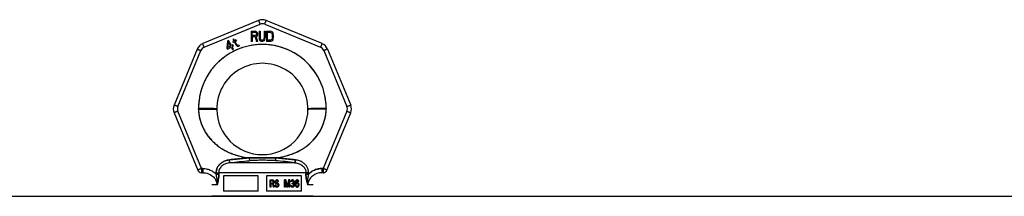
# Model space of a CAD drawing. Header units: millimetres. Extents: x 0 to 297, y 0 to 210.
# Tile 22 of 36: x 97.18 to 116.61, y 179.35 to 182.83. Entities that reach past the tile are written whole.
import ezdxf

# ---------------------------------------------------------------- set-up
doc = ezdxf.new("R2010")
doc.units = ezdxf.units.MM
doc.header["$LTSCALE"] = 16.335
doc.layers.get('0').update_dxf_attribs({"linetype": 'CONTINUOUS'})
doc.layers.add('001-M31079-X02', color=7, linetype='CONTINUOUS')
doc.layers.add('AXES_REF', color=7, linetype='CONTINUOUS')

msp = doc.modelspace()

# ---------------------------------------------------------------- linework, layer by layer
at = {"color": 7, "linetype": 'Continuous'}
msp.add_line((101.729, 179.349), (102.209, 179.349), dxfattribs=at)
at = {"layer": '001-M31079-X02', "color": 9, "linetype": 'Continuous'}
for p, q in [((101.893, 182.812), (100.791, 182.356)), ((100.821, 182.285), (101.923, 182.741)), ((102.015, 182.741), (103.117, 182.285)), ((103.148, 182.356), (102.046, 182.812)), ((100.682, 182.248), (100.226, 181.146)), ((100.3, 181.118), (100.756, 182.22)), ((103.182, 182.22), (103.639, 181.118)), ((103.256, 182.248), (103.713, 181.146)), ((100.226, 180.992), (100.695, 179.861)), ((100.767, 179.896), (100.3, 181.026)), ((100.709, 181.067), (100.709, 181.081)), ((103.639, 181.026), (103.171, 179.896)), ((103.229, 181.081), (103.229, 181.067)), ((103.244, 179.861), (103.713, 180.992)), ((101.325, 180.009), (101.318, 180.066)), ((102.613, 180.009), (101.325, 180.009)), ((101.708, 180.106), (101.712, 180.049)), ((101.708, 180.106), (101.712, 180.049)), ((102.226, 180.049), (102.23, 180.106)), ((102.23, 180.106), (102.226, 180.049)), ((102.62, 180.066), (102.613, 180.009)), ((102.613, 180.009), (102.62, 180.066)), ((100.767, 179.896), (100.767, 179.814)), ((100.795, 179.896), (100.767, 179.896)), ((100.795, 179.814), (100.767, 179.814)), ((100.795, 179.896), (100.795, 179.814)), ((101.057, 179.809), (101.058, 179.783)), ((102.83, 179.811), (101.109, 179.811)), ((102.881, 179.783), (102.881, 179.809)), ((103.144, 179.896), (103.144, 179.814)), ((103.171, 179.896), (103.144, 179.896)), ((103.171, 179.814), (103.144, 179.814)), ((103.171, 179.896), (103.171, 179.814)), ((101.073, 179.574), (100.969, 179.574)), ((102.969, 179.574), (102.866, 179.574))]:
    msp.add_line(p, q, dxfattribs=at)
at = {"layer": '001-M31079-X02', "color": 7, "linetype": 'Continuous'}
for p, q in [((101.751, 182.601), (101.751, 182.401)), ((101.751, 182.601), (101.831, 182.601)), ((101.847, 182.596), (101.831, 182.601)), ((101.847, 182.596), (101.861, 182.584)), ((101.861, 182.507), (101.847, 182.498)), ((101.861, 182.584), (101.871, 182.567)), ((101.871, 182.524), (101.861, 182.507)), ((101.871, 182.567), (101.874, 182.554)), ((101.874, 182.537), (101.871, 182.524)), ((101.874, 182.554), (101.874, 182.537)), ((101.904, 182.601), (101.904, 182.469)), ((101.904, 182.601), (101.924, 182.601)), ((101.924, 182.601), (101.924, 182.469)), ((102.004, 182.601), (102.004, 182.469)), ((102.004, 182.601), (102.024, 182.601)), ((102.024, 182.601), (102.024, 182.469)), ((102.051, 182.601), (102.051, 182.401)), ((102.051, 182.601), (102.131, 182.601)), ((102.147, 182.596), (102.131, 182.601)), ((102.147, 182.596), (102.161, 182.588)), ((102.161, 182.588), (102.174, 182.571)), ((102.174, 182.571), (102.181, 182.554)), ((102.184, 182.533), (102.181, 182.554)), ((102.184, 182.533), (102.184, 182.469)), ((101.282, 182.408), (101.27, 182.268)), ((101.299, 182.418), (101.282, 182.408)), ((101.29, 182.28), (101.299, 182.378)), ((101.34, 182.308), (101.29, 182.28)), ((101.357, 182.318), (101.299, 182.418)), ((101.299, 182.378), (101.34, 182.308)), ((101.386, 182.335), (101.357, 182.318)), ((101.399, 182.313), (101.37, 182.296)), ((101.406, 182.406), (101.383, 182.393)), ((101.383, 182.393), (101.392, 182.378)), ((101.399, 182.313), (101.386, 182.335)), ((101.404, 182.444), (101.389, 182.435)), ((101.389, 182.435), (101.406, 182.406)), ((101.415, 182.391), (101.392, 182.378)), ((101.421, 182.414), (101.404, 182.444)), ((101.415, 182.391), (101.457, 182.317)), ((101.453, 182.433), (101.421, 182.414)), ((101.429, 182.399), (101.461, 182.418)), ((101.468, 182.333), (101.429, 182.399)), ((101.453, 182.433), (101.461, 182.418)), ((101.457, 182.317), (101.472, 182.306)), ((101.468, 182.333), (101.477, 182.324)), ((101.49, 182.321), (101.477, 182.324)), ((101.506, 182.326), (101.49, 182.321)), ((101.515, 182.311), (101.495, 182.305)), ((101.506, 182.326), (101.515, 182.311)), ((101.771, 182.401), (101.751, 182.401)), ((101.771, 182.49), (101.771, 182.401)), ((101.827, 182.49), (101.771, 182.49)), ((101.827, 182.49), (101.854, 182.401)), ((101.877, 182.401), (101.847, 182.498)), ((101.877, 182.401), (101.854, 182.401)), ((101.904, 182.469), (101.907, 182.447)), ((101.907, 182.447), (101.914, 182.43)), ((101.914, 182.43), (101.927, 182.413)), ((101.924, 182.469), (101.927, 182.452)), ((101.927, 182.452), (101.934, 182.439)), ((101.927, 182.413), (101.941, 182.405)), ((101.934, 182.439), (101.944, 182.43)), ((101.957, 182.401), (101.941, 182.405)), ((101.957, 182.426), (101.944, 182.43)), ((101.957, 182.426), (101.971, 182.426)), ((101.971, 182.401), (101.957, 182.401)), ((101.984, 182.43), (101.971, 182.426)), ((101.987, 182.405), (101.971, 182.401)), ((101.994, 182.439), (101.984, 182.43)), ((102.001, 182.413), (101.987, 182.405)), ((102.001, 182.452), (101.994, 182.439)), ((102.004, 182.469), (102.001, 182.452)), ((102.014, 182.43), (102.001, 182.413)), ((102.021, 182.447), (102.014, 182.43)), ((102.021, 182.447), (102.024, 182.469)), ((102.131, 182.401), (102.051, 182.401)), ((102.147, 182.405), (102.131, 182.401)), ((102.161, 182.413), (102.147, 182.405)), ((102.174, 182.43), (102.161, 182.413)), ((102.181, 182.447), (102.174, 182.43)), ((102.181, 182.447), (102.184, 182.469)), ((101.27, 182.268), (101.283, 182.246)), ((101.283, 182.246), (101.352, 182.286)), ((101.352, 182.286), (101.38, 182.238)), ((101.399, 182.245), (101.37, 182.296)), ((101.38, 182.238), (101.399, 182.238)), ((101.472, 182.306), (101.485, 182.304)), ((101.485, 182.304), (101.495, 182.305)), ((100.709, 181.081), (100.709, 181.067)), ((103.229, 181.067), (103.229, 181.081)), ((101.057, 179.809), (101.058, 179.783)), ((102.881, 179.809), (102.881, 179.783))]:
    msp.add_line(p, q, dxfattribs=at)
at = {"layer": '001-M31079-X02', "color": 6, "linetype": 'Continuous'}
for p, q in [((101.771, 182.515), (101.771, 182.579)), ((101.834, 182.579), (101.771, 182.579)), ((101.834, 182.515), (101.771, 182.515)), ((101.834, 182.579), (101.844, 182.575)), ((101.844, 182.52), (101.834, 182.515)), ((101.844, 182.575), (101.851, 182.567)), ((101.851, 182.528), (101.844, 182.52)), ((101.851, 182.567), (101.854, 182.554)), ((101.854, 182.541), (101.851, 182.528)), ((101.854, 182.554), (101.854, 182.541)), ((102.071, 182.426), (102.071, 182.575)), ((102.131, 182.575), (102.071, 182.575)), ((102.131, 182.575), (102.144, 182.571)), ((102.144, 182.571), (102.154, 182.562)), ((102.154, 182.562), (102.161, 182.55)), ((102.161, 182.55), (102.164, 182.533)), ((102.164, 182.533), (102.164, 182.469)), ((102.131, 182.426), (102.071, 182.426)), ((102.144, 182.43), (102.131, 182.426)), ((102.154, 182.439), (102.144, 182.43)), ((102.161, 182.452), (102.154, 182.439)), ((102.164, 182.469), (102.161, 182.452)), ((101.109, 179.811), (101.109, 179.785)), ((102.83, 179.811), (102.829, 179.785)), ((101.199, 179.749), (101.199, 179.449)), ((101.889, 179.749), (101.199, 179.749)), ((101.889, 179.449), (101.889, 179.749)), ((102.049, 179.749), (102.049, 179.449)), ((102.74, 179.749), (102.049, 179.749)), ((102.12, 179.53), (102.12, 179.67)), ((102.12, 179.67), (102.174, 179.67)), ((102.125, 179.53), (102.125, 179.67)), ((102.132, 179.655), (102.132, 179.61)), ((102.176, 179.655), (102.132, 179.655)), ((102.132, 179.61), (102.176, 179.61)), ((102.132, 179.593), (102.132, 179.53)), ((102.172, 179.593), (102.132, 179.593)), ((102.137, 179.61), (102.137, 179.655)), ((102.137, 179.593), (102.137, 179.53)), ((102.168, 179.593), (102.184, 179.53)), ((102.18, 179.667), (102.17, 179.67)), ((102.172, 179.655), (102.178, 179.652)), ((102.178, 179.613), (102.172, 179.61)), ((102.172, 179.593), (102.189, 179.53)), ((102.185, 179.667), (102.174, 179.67)), ((102.176, 179.655), (102.183, 179.652)), ((102.183, 179.613), (102.176, 179.61)), ((102.183, 179.652), (102.178, 179.652)), ((102.178, 179.652), (102.182, 179.646)), ((102.182, 179.619), (102.178, 179.613)), ((102.183, 179.613), (102.178, 179.613)), ((102.185, 179.667), (102.18, 179.667)), ((102.188, 179.658), (102.18, 179.667)), ((102.18, 179.598), (102.188, 179.604)), ((102.199, 179.53), (102.18, 179.598)), ((102.185, 179.598), (102.18, 179.598)), ((102.182, 179.646), (102.184, 179.637)), ((102.187, 179.646), (102.182, 179.646)), ((102.184, 179.628), (102.182, 179.619)), ((102.187, 179.619), (102.182, 179.619)), ((102.183, 179.652), (102.187, 179.646)), ((102.187, 179.619), (102.183, 179.613)), ((102.184, 179.628), (102.184, 179.637)), ((102.189, 179.637), (102.184, 179.637)), ((102.189, 179.628), (102.184, 179.628)), ((102.193, 179.658), (102.185, 179.667)), ((102.185, 179.598), (102.193, 179.604)), ((102.203, 179.53), (102.185, 179.598)), ((102.187, 179.646), (102.189, 179.637)), ((102.189, 179.628), (102.187, 179.619)), ((102.193, 179.658), (102.188, 179.658)), ((102.195, 179.646), (102.188, 179.658)), ((102.188, 179.604), (102.195, 179.616)), ((102.193, 179.604), (102.188, 179.604)), ((102.189, 179.637), (102.189, 179.628)), ((102.199, 179.646), (102.193, 179.658)), ((102.193, 179.604), (102.199, 179.616)), ((102.197, 179.637), (102.195, 179.646)), ((102.199, 179.646), (102.195, 179.646)), ((102.195, 179.616), (102.197, 179.625)), ((102.199, 179.616), (102.195, 179.616)), ((102.197, 179.637), (102.197, 179.625)), ((102.201, 179.637), (102.197, 179.637)), ((102.201, 179.625), (102.197, 179.625)), ((102.201, 179.637), (102.199, 179.646)), ((102.199, 179.616), (102.201, 179.625)), ((102.201, 179.637), (102.201, 179.625)), ((102.223, 179.649), (102.221, 179.637)), ((102.221, 179.625), (102.221, 179.637)), ((102.226, 179.637), (102.221, 179.637)), ((102.221, 179.625), (102.223, 179.613)), ((102.226, 179.625), (102.221, 179.625)), ((102.232, 179.661), (102.223, 179.649)), ((102.228, 179.649), (102.223, 179.649)), ((102.228, 179.613), (102.223, 179.613)), ((102.223, 179.613), (102.232, 179.601)), ((102.228, 179.649), (102.226, 179.637)), ((102.226, 179.637), (102.226, 179.625)), ((102.226, 179.625), (102.228, 179.613)), ((102.236, 179.661), (102.228, 179.649)), ((102.228, 179.613), (102.236, 179.601)), ((102.24, 179.667), (102.232, 179.661)), ((102.236, 179.661), (102.232, 179.661)), ((102.236, 179.601), (102.232, 179.601)), ((102.232, 179.601), (102.24, 179.596)), ((102.234, 179.634), (102.236, 179.643)), ((102.234, 179.634), (102.234, 179.628)), ((102.238, 179.634), (102.234, 179.634)), ((102.236, 179.619), (102.234, 179.628)), ((102.238, 179.628), (102.234, 179.628)), ((102.245, 179.667), (102.236, 179.661)), ((102.236, 179.643), (102.242, 179.649)), ((102.241, 179.643), (102.236, 179.643)), ((102.241, 179.619), (102.236, 179.619)), ((102.242, 179.613), (102.236, 179.619)), ((102.236, 179.601), (102.245, 179.596)), ((102.238, 179.634), (102.241, 179.643)), ((102.238, 179.628), (102.238, 179.634)), ((102.241, 179.619), (102.238, 179.628)), ((102.248, 179.67), (102.24, 179.667)), ((102.245, 179.667), (102.24, 179.667)), ((102.245, 179.596), (102.24, 179.596)), ((102.24, 179.596), (102.248, 179.593)), ((102.241, 179.643), (102.247, 179.649)), ((102.247, 179.613), (102.241, 179.619)), ((102.242, 179.649), (102.248, 179.652)), ((102.247, 179.649), (102.242, 179.649)), ((102.247, 179.613), (102.242, 179.613)), ((102.248, 179.61), (102.242, 179.613)), ((102.253, 179.67), (102.245, 179.667)), ((102.245, 179.596), (102.253, 179.593)), ((102.247, 179.649), (102.253, 179.652)), ((102.253, 179.61), (102.247, 179.613)), ((102.263, 179.67), (102.248, 179.67)), ((102.265, 179.652), (102.248, 179.652)), ((102.265, 179.61), (102.248, 179.61)), ((102.265, 179.593), (102.248, 179.593)), ((102.269, 179.667), (102.259, 179.67)), ((102.261, 179.652), (102.267, 179.649)), ((102.271, 179.607), (102.261, 179.61)), ((102.261, 179.593), (102.269, 179.59)), ((102.274, 179.667), (102.263, 179.67)), ((102.265, 179.652), (102.272, 179.649)), ((102.276, 179.607), (102.265, 179.61)), ((102.265, 179.593), (102.274, 179.59)), ((102.272, 179.649), (102.267, 179.649)), ((102.267, 179.649), (102.271, 179.643)), ((102.274, 179.667), (102.269, 179.667)), ((102.277, 179.658), (102.269, 179.667)), ((102.274, 179.59), (102.269, 179.59)), ((102.269, 179.59), (102.275, 179.584)), ((102.271, 179.643), (102.273, 179.637)), ((102.276, 179.643), (102.271, 179.643)), ((102.276, 179.607), (102.271, 179.607)), ((102.279, 179.601), (102.271, 179.607)), ((102.272, 179.649), (102.276, 179.643)), ((102.273, 179.637), (102.29, 179.637)), ((102.282, 179.658), (102.274, 179.667)), ((102.274, 179.59), (102.28, 179.584)), ((102.276, 179.643), (102.278, 179.637)), ((102.284, 179.601), (102.276, 179.607)), ((102.282, 179.658), (102.277, 179.658)), ((102.284, 179.646), (102.277, 179.658)), ((102.284, 179.601), (102.279, 179.601)), ((102.288, 179.59), (102.279, 179.601)), ((102.288, 179.646), (102.282, 179.658)), ((102.286, 179.637), (102.284, 179.646)), ((102.288, 179.646), (102.284, 179.646)), ((102.292, 179.59), (102.284, 179.601)), ((102.29, 179.637), (102.288, 179.646)), ((102.292, 179.578), (102.288, 179.59)), ((102.292, 179.59), (102.288, 179.59)), ((102.296, 179.578), (102.292, 179.59)), ((102.408, 179.53), (102.408, 179.67)), ((102.431, 179.67), (102.408, 179.67)), ((102.412, 179.67), (102.412, 179.53)), ((102.42, 179.64), (102.42, 179.53)), ((102.42, 179.64), (102.449, 179.53)), ((102.425, 179.64), (102.42, 179.64)), ((102.425, 179.53), (102.425, 179.64)), ((102.425, 179.64), (102.454, 179.53)), ((102.457, 179.545), (102.426, 179.67)), ((102.462, 179.545), (102.431, 179.67)), ((102.488, 179.67), (102.457, 179.545)), ((102.493, 179.67), (102.462, 179.545)), ((102.466, 179.53), (102.495, 179.64)), ((102.47, 179.53), (102.499, 179.64)), ((102.512, 179.67), (102.488, 179.67)), ((102.495, 179.53), (102.495, 179.64)), ((102.499, 179.64), (102.495, 179.64)), ((102.499, 179.64), (102.499, 179.53)), ((102.507, 179.67), (102.507, 179.53)), ((102.512, 179.53), (102.512, 179.67)), ((102.528, 179.649), (102.526, 179.637)), ((102.541, 179.637), (102.526, 179.637)), ((102.536, 179.661), (102.528, 179.649)), ((102.532, 179.649), (102.528, 179.649)), ((102.532, 179.649), (102.53, 179.637)), ((102.541, 179.661), (102.532, 179.649)), ((102.544, 179.667), (102.536, 179.661)), ((102.541, 179.661), (102.536, 179.661)), ((102.536, 179.637), (102.54, 179.646)), ((102.54, 179.646), (102.546, 179.652)), ((102.545, 179.646), (102.54, 179.646)), ((102.549, 179.667), (102.541, 179.661)), ((102.541, 179.637), (102.545, 179.646)), ((102.559, 179.67), (102.544, 179.667)), ((102.549, 179.667), (102.544, 179.667)), ((102.545, 179.646), (102.551, 179.652)), ((102.546, 179.652), (102.557, 179.655)), ((102.551, 179.652), (102.546, 179.652)), ((102.563, 179.67), (102.549, 179.667)), ((102.551, 179.652), (102.561, 179.655)), ((102.57, 179.655), (102.557, 179.655)), ((102.557, 179.596), (102.557, 179.607)), ((102.57, 179.607), (102.557, 179.607)), ((102.57, 179.596), (102.557, 179.596)), ((102.568, 179.67), (102.559, 179.67)), ((102.561, 179.607), (102.561, 179.596)), ((102.577, 179.667), (102.563, 179.67)), ((102.565, 179.655), (102.575, 179.652)), ((102.577, 179.613), (102.565, 179.607)), ((102.565, 179.596), (102.577, 179.593)), ((102.582, 179.667), (102.568, 179.67)), ((102.57, 179.655), (102.58, 179.652)), ((102.582, 179.613), (102.57, 179.607)), ((102.57, 179.596), (102.582, 179.593)), ((102.58, 179.652), (102.575, 179.652)), ((102.575, 179.652), (102.582, 179.646)), ((102.582, 179.667), (102.577, 179.667)), ((102.586, 179.661), (102.577, 179.667)), ((102.582, 179.619), (102.577, 179.613)), ((102.582, 179.613), (102.577, 179.613)), ((102.582, 179.593), (102.577, 179.593)), ((102.577, 179.593), (102.584, 179.587)), ((102.58, 179.652), (102.586, 179.646)), ((102.59, 179.661), (102.582, 179.667)), ((102.582, 179.646), (102.586, 179.637)), ((102.586, 179.646), (102.582, 179.646)), ((102.586, 179.631), (102.582, 179.619)), ((102.586, 179.619), (102.582, 179.613)), ((102.586, 179.619), (102.582, 179.619)), ((102.582, 179.601), (102.59, 179.61)), ((102.586, 179.601), (102.582, 179.601)), ((102.592, 179.596), (102.582, 179.601)), ((102.582, 179.593), (102.588, 179.587)), ((102.584, 179.587), (102.588, 179.575)), ((102.588, 179.587), (102.584, 179.587)), ((102.59, 179.661), (102.586, 179.661)), ((102.594, 179.649), (102.586, 179.661)), ((102.586, 179.646), (102.59, 179.637)), ((102.586, 179.631), (102.586, 179.637)), ((102.59, 179.637), (102.586, 179.637)), ((102.59, 179.631), (102.586, 179.619)), ((102.59, 179.631), (102.586, 179.631)), ((102.586, 179.601), (102.594, 179.61)), ((102.597, 179.596), (102.586, 179.601)), ((102.588, 179.587), (102.592, 179.575)), ((102.599, 179.649), (102.59, 179.661)), ((102.59, 179.637), (102.59, 179.631)), ((102.59, 179.61), (102.594, 179.619)), ((102.594, 179.61), (102.59, 179.61)), ((102.596, 179.587), (102.592, 179.596)), ((102.597, 179.596), (102.592, 179.596)), ((102.596, 179.637), (102.594, 179.649)), ((102.599, 179.649), (102.594, 179.649)), ((102.594, 179.619), (102.596, 179.631)), ((102.594, 179.61), (102.599, 179.619)), ((102.599, 179.619), (102.594, 179.619)), ((102.596, 179.637), (102.596, 179.631)), ((102.601, 179.637), (102.596, 179.637)), ((102.601, 179.631), (102.596, 179.631)), ((102.598, 179.575), (102.596, 179.587)), ((102.601, 179.587), (102.596, 179.587)), ((102.601, 179.587), (102.597, 179.596)), ((102.601, 179.637), (102.599, 179.649)), ((102.599, 179.619), (102.601, 179.631)), ((102.601, 179.631), (102.601, 179.637)), ((102.603, 179.575), (102.601, 179.587)), ((102.617, 179.631), (102.615, 179.61)), ((102.615, 179.59), (102.615, 179.61)), ((102.619, 179.61), (102.615, 179.61)), ((102.615, 179.59), (102.617, 179.569)), ((102.619, 179.59), (102.615, 179.59)), ((102.621, 179.646), (102.617, 179.631)), ((102.621, 179.631), (102.617, 179.631)), ((102.621, 179.631), (102.619, 179.61)), ((102.619, 179.61), (102.619, 179.59)), ((102.619, 179.59), (102.621, 179.569)), ((102.627, 179.658), (102.621, 179.646)), ((102.625, 179.646), (102.621, 179.631)), ((102.625, 179.646), (102.621, 179.646)), ((102.632, 179.658), (102.625, 179.646)), ((102.625, 179.61), (102.627, 179.628)), ((102.637, 179.616), (102.625, 179.604)), ((102.625, 179.61), (102.625, 179.604)), ((102.63, 179.61), (102.625, 179.61)), ((102.63, 179.604), (102.625, 179.604)), ((102.637, 179.667), (102.627, 179.658)), ((102.632, 179.658), (102.627, 179.658)), ((102.627, 179.628), (102.629, 179.637)), ((102.632, 179.628), (102.627, 179.628)), ((102.627, 179.581), (102.629, 179.59)), ((102.629, 179.637), (102.633, 179.646)), ((102.634, 179.637), (102.629, 179.637)), ((102.629, 179.59), (102.633, 179.596)), ((102.634, 179.59), (102.629, 179.59)), ((102.63, 179.61), (102.632, 179.628)), ((102.642, 179.616), (102.63, 179.604)), ((102.63, 179.604), (102.63, 179.61)), ((102.642, 179.667), (102.632, 179.658)), ((102.632, 179.628), (102.634, 179.637)), ((102.632, 179.581), (102.634, 179.59)), ((102.633, 179.646), (102.64, 179.652)), ((102.638, 179.646), (102.633, 179.646)), ((102.633, 179.596), (102.64, 179.601)), ((102.638, 179.596), (102.633, 179.596)), ((102.634, 179.637), (102.638, 179.646)), ((102.634, 179.59), (102.638, 179.596)), ((102.648, 179.67), (102.637, 179.667)), ((102.642, 179.667), (102.637, 179.667)), ((102.648, 179.619), (102.637, 179.616)), ((102.642, 179.616), (102.637, 179.616)), ((102.638, 179.646), (102.644, 179.652)), ((102.638, 179.596), (102.644, 179.601)), ((102.64, 179.652), (102.646, 179.655)), ((102.644, 179.652), (102.64, 179.652)), ((102.64, 179.601), (102.646, 179.604)), ((102.644, 179.601), (102.64, 179.601)), ((102.652, 179.67), (102.642, 179.667)), ((102.652, 179.619), (102.642, 179.616)), ((102.644, 179.652), (102.65, 179.655)), ((102.644, 179.601), (102.65, 179.604)), ((102.663, 179.655), (102.646, 179.655)), ((102.665, 179.604), (102.646, 179.604)), ((102.661, 179.67), (102.648, 179.67)), ((102.663, 179.619), (102.648, 179.619)), ((102.666, 179.667), (102.656, 179.67)), ((102.658, 179.655), (102.664, 179.652)), ((102.668, 179.616), (102.658, 179.619)), ((102.66, 179.604), (102.666, 179.601)), ((102.671, 179.667), (102.661, 179.67)), ((102.663, 179.655), (102.669, 179.652)), ((102.673, 179.616), (102.663, 179.619)), ((102.669, 179.652), (102.664, 179.652)), ((102.664, 179.652), (102.671, 179.646)), ((102.665, 179.604), (102.671, 179.601)), ((102.671, 179.667), (102.666, 179.667)), ((102.677, 179.658), (102.666, 179.667)), ((102.671, 179.601), (102.666, 179.601)), ((102.666, 179.601), (102.673, 179.596)), ((102.673, 179.616), (102.668, 179.616)), ((102.679, 179.607), (102.668, 179.616)), ((102.669, 179.652), (102.675, 179.646)), ((102.681, 179.658), (102.671, 179.667)), ((102.671, 179.646), (102.675, 179.637)), ((102.675, 179.646), (102.671, 179.646)), ((102.671, 179.601), (102.677, 179.596)), ((102.683, 179.607), (102.673, 179.616)), ((102.677, 179.596), (102.673, 179.596)), ((102.673, 179.596), (102.677, 179.59)), ((102.675, 179.646), (102.679, 179.637)), ((102.69, 179.637), (102.675, 179.637)), ((102.681, 179.658), (102.677, 179.658)), ((102.683, 179.646), (102.677, 179.658)), ((102.677, 179.596), (102.681, 179.59)), ((102.677, 179.59), (102.679, 179.581)), ((102.681, 179.59), (102.677, 179.59)), ((102.679, 179.607), (102.683, 179.607)), ((102.685, 179.598), (102.679, 179.607)), ((102.688, 179.646), (102.681, 179.658)), ((102.681, 179.59), (102.683, 179.581)), ((102.685, 179.637), (102.683, 179.646)), ((102.688, 179.646), (102.683, 179.646)), ((102.69, 179.598), (102.683, 179.607)), ((102.689, 179.584), (102.685, 179.598)), ((102.69, 179.598), (102.685, 179.598)), ((102.69, 179.637), (102.688, 179.646)), ((102.694, 179.584), (102.69, 179.598)), ((102.74, 179.449), (102.74, 179.749)), ((101.889, 179.449), (101.199, 179.449)), ((102.74, 179.449), (102.049, 179.449)), ((102.137, 179.53), (102.12, 179.53)), ((102.203, 179.53), (102.184, 179.53)), ((102.215, 179.569), (102.217, 179.557)), ((102.232, 179.569), (102.215, 179.569)), ((102.217, 179.557), (102.223, 179.542)), ((102.222, 179.557), (102.217, 179.557)), ((102.22, 179.569), (102.222, 179.557)), ((102.222, 179.557), (102.228, 179.542)), ((102.228, 179.542), (102.223, 179.542)), ((102.223, 179.542), (102.234, 179.533)), ((102.23, 179.56), (102.228, 179.569)), ((102.228, 179.542), (102.238, 179.533)), ((102.234, 179.56), (102.23, 179.56)), ((102.236, 179.551), (102.23, 179.56)), ((102.234, 179.56), (102.232, 179.569)), ((102.241, 179.551), (102.234, 179.56)), ((102.238, 179.533), (102.234, 179.533)), ((102.234, 179.533), (102.244, 179.53)), ((102.241, 179.551), (102.236, 179.551)), ((102.244, 179.548), (102.236, 179.551)), ((102.238, 179.533), (102.249, 179.53)), ((102.249, 179.548), (102.241, 179.551)), ((102.265, 179.548), (102.244, 179.548)), ((102.265, 179.53), (102.244, 179.53)), ((102.269, 179.551), (102.261, 179.548)), ((102.261, 179.53), (102.271, 179.533)), ((102.274, 179.551), (102.265, 179.548)), ((102.265, 179.53), (102.276, 179.533)), ((102.275, 179.557), (102.269, 179.551)), ((102.274, 179.551), (102.269, 179.551)), ((102.271, 179.533), (102.279, 179.539)), ((102.276, 179.533), (102.271, 179.533)), ((102.28, 179.557), (102.274, 179.551)), ((102.275, 179.584), (102.279, 179.575)), ((102.28, 179.584), (102.275, 179.584)), ((102.279, 179.566), (102.275, 179.557)), ((102.28, 179.557), (102.275, 179.557)), ((102.276, 179.533), (102.284, 179.539)), ((102.279, 179.566), (102.279, 179.575)), ((102.284, 179.575), (102.279, 179.575)), ((102.284, 179.566), (102.279, 179.566)), ((102.279, 179.539), (102.288, 179.551)), ((102.284, 179.539), (102.279, 179.539)), ((102.28, 179.584), (102.284, 179.575)), ((102.284, 179.566), (102.28, 179.557)), ((102.284, 179.575), (102.284, 179.566)), ((102.284, 179.539), (102.292, 179.551)), ((102.288, 179.551), (102.292, 179.563)), ((102.292, 179.551), (102.288, 179.551)), ((102.292, 179.578), (102.292, 179.563)), ((102.296, 179.578), (102.292, 179.578)), ((102.292, 179.551), (102.296, 179.563)), ((102.296, 179.563), (102.292, 179.563)), ((102.296, 179.563), (102.296, 179.578)), ((102.425, 179.53), (102.408, 179.53)), ((102.47, 179.53), (102.449, 179.53)), ((102.462, 179.545), (102.457, 179.545)), ((102.512, 179.53), (102.495, 179.53)), ((102.524, 179.563), (102.526, 179.554)), ((102.539, 179.563), (102.524, 179.563)), ((102.526, 179.554), (102.53, 179.545)), ((102.53, 179.554), (102.526, 179.554)), ((102.528, 179.563), (102.53, 179.554)), ((102.53, 179.554), (102.534, 179.545)), ((102.534, 179.545), (102.53, 179.545)), ((102.53, 179.545), (102.536, 179.539)), ((102.536, 179.557), (102.534, 179.563)), ((102.534, 179.545), (102.541, 179.539)), ((102.541, 179.557), (102.536, 179.557)), ((102.54, 179.551), (102.536, 179.557)), ((102.541, 179.539), (102.536, 179.539)), ((102.536, 179.539), (102.544, 179.533)), ((102.541, 179.557), (102.539, 179.563)), ((102.545, 179.551), (102.54, 179.551)), ((102.544, 179.548), (102.54, 179.551)), ((102.545, 179.551), (102.541, 179.557)), ((102.541, 179.539), (102.549, 179.533)), ((102.549, 179.548), (102.544, 179.548)), ((102.555, 179.545), (102.544, 179.548)), ((102.549, 179.533), (102.544, 179.533)), ((102.544, 179.533), (102.553, 179.53)), ((102.549, 179.548), (102.545, 179.551)), ((102.559, 179.545), (102.549, 179.548)), ((102.549, 179.533), (102.557, 179.53)), ((102.574, 179.53), (102.553, 179.53)), ((102.572, 179.545), (102.555, 179.545)), ((102.577, 179.548), (102.567, 179.545)), ((102.569, 179.53), (102.577, 179.533)), ((102.582, 179.548), (102.572, 179.545)), ((102.574, 179.53), (102.582, 179.533)), ((102.582, 179.551), (102.577, 179.548)), ((102.582, 179.548), (102.577, 179.548)), ((102.577, 179.533), (102.586, 179.539)), ((102.582, 179.533), (102.577, 179.533)), ((102.586, 179.557), (102.582, 179.551)), ((102.586, 179.551), (102.582, 179.548)), ((102.586, 179.551), (102.582, 179.551)), ((102.582, 179.533), (102.59, 179.539)), ((102.588, 179.563), (102.586, 179.557)), ((102.59, 179.557), (102.586, 179.551)), ((102.59, 179.557), (102.586, 179.557)), ((102.586, 179.539), (102.592, 179.545)), ((102.59, 179.539), (102.586, 179.539)), ((102.588, 179.563), (102.588, 179.575)), ((102.592, 179.575), (102.588, 179.575)), ((102.592, 179.563), (102.588, 179.563)), ((102.592, 179.563), (102.59, 179.557)), ((102.59, 179.539), (102.597, 179.545)), ((102.592, 179.575), (102.592, 179.563)), ((102.592, 179.545), (102.596, 179.554)), ((102.597, 179.545), (102.592, 179.545)), ((102.596, 179.554), (102.598, 179.563)), ((102.596, 179.554), (102.601, 179.554)), ((102.597, 179.545), (102.601, 179.554)), ((102.598, 179.575), (102.598, 179.563)), ((102.603, 179.575), (102.598, 179.575)), ((102.603, 179.563), (102.598, 179.563)), ((102.601, 179.554), (102.603, 179.563)), ((102.603, 179.563), (102.603, 179.575)), ((102.617, 179.569), (102.621, 179.554)), ((102.621, 179.569), (102.617, 179.569)), ((102.621, 179.569), (102.625, 179.554)), ((102.625, 179.554), (102.621, 179.554)), ((102.621, 179.554), (102.627, 179.542)), ((102.625, 179.554), (102.632, 179.542)), ((102.627, 179.581), (102.627, 179.572)), ((102.632, 179.581), (102.627, 179.581)), ((102.629, 179.563), (102.627, 179.572)), ((102.632, 179.572), (102.627, 179.572)), ((102.632, 179.542), (102.627, 179.542)), ((102.627, 179.542), (102.637, 179.533)), ((102.633, 179.554), (102.629, 179.563)), ((102.634, 179.563), (102.629, 179.563)), ((102.632, 179.572), (102.632, 179.581)), ((102.634, 179.563), (102.632, 179.572)), ((102.632, 179.542), (102.642, 179.533)), ((102.638, 179.554), (102.633, 179.554)), ((102.64, 179.548), (102.633, 179.554)), ((102.638, 179.554), (102.634, 179.563)), ((102.642, 179.533), (102.637, 179.533)), ((102.637, 179.533), (102.648, 179.53)), ((102.644, 179.548), (102.638, 179.554)), ((102.644, 179.548), (102.64, 179.548)), ((102.646, 179.545), (102.64, 179.548)), ((102.642, 179.533), (102.652, 179.53)), ((102.65, 179.545), (102.644, 179.548)), ((102.665, 179.545), (102.646, 179.545)), ((102.663, 179.53), (102.648, 179.53)), ((102.658, 179.53), (102.668, 179.533)), ((102.666, 179.548), (102.66, 179.545)), ((102.663, 179.53), (102.673, 179.533)), ((102.671, 179.548), (102.665, 179.545)), ((102.673, 179.554), (102.666, 179.548)), ((102.671, 179.548), (102.666, 179.548)), ((102.668, 179.533), (102.679, 179.542)), ((102.673, 179.533), (102.668, 179.533)), ((102.677, 179.554), (102.671, 179.548)), ((102.677, 179.563), (102.673, 179.554)), ((102.677, 179.554), (102.673, 179.554)), ((102.673, 179.533), (102.683, 179.542)), ((102.679, 179.572), (102.677, 179.563)), ((102.681, 179.563), (102.677, 179.554)), ((102.681, 179.563), (102.677, 179.563)), ((102.679, 179.572), (102.679, 179.581)), ((102.679, 179.581), (102.683, 179.581)), ((102.683, 179.572), (102.679, 179.572)), ((102.679, 179.542), (102.685, 179.554)), ((102.683, 179.542), (102.679, 179.542)), ((102.683, 179.572), (102.681, 179.563)), ((102.683, 179.581), (102.683, 179.572)), ((102.683, 179.542), (102.69, 179.554)), ((102.685, 179.554), (102.689, 179.569)), ((102.69, 179.554), (102.685, 179.554)), ((102.689, 179.584), (102.689, 179.569)), ((102.694, 179.584), (102.689, 179.584)), ((102.694, 179.569), (102.689, 179.569)), ((102.69, 179.554), (102.694, 179.569)), ((102.694, 179.569), (102.694, 179.584)), ((102.969, 179.349), (100.969, 179.349))]:
    msp.add_line(p, q, dxfattribs=at)
at = {"layer": '001-M31079-X02', "color": 9, "linetype": 'Continuous'}
for centre, radius, start, end in [((101.969, 182.628), 0.2, 67.5, 112.5), ((101.969, 182.63), 0.12, 67.5027, 112.4973), ((100.867, 182.171), 0.2, 112.5, 157.5), ((103.071, 182.171), 0.2, 22.5, 67.5), ((100.867, 182.174), 0.12, 112.5027, 157.4973), ((103.071, 182.174), 0.12, 22.5027, 67.4973), ((100.411, 181.069), 0.2, 157.5, 202.5), ((103.528, 181.069), 0.2, 337.5, 22.5), ((100.411, 181.072), 0.12, 157.5027, 202.4973), ((101.969, 181.069), 0.9, 180.6298, 359.3702), ((103.528, 181.072), 0.12, 337.5027, 22.4973), ((101.969, 290.356), 110.251, 269.86427, 270.13573), ((100.767, 179.894), 0.08, 202.5, 270), ((103.171, 179.894), 0.08, 270, 337.5)]:
    msp.add_arc(centre, radius, start, end, dxfattribs=at)
at = {"layer": '001-M31079-X02', "color": 7, "linetype": 'Continuous'}
for start, end in [(0, 180.6298), (359.3702, 360)]:
    msp.add_arc((101.969, 181.081), 1.26, start, end, dxfattribs=at)
at = {"layer": '001-M31079-X02', "color": 6, "linetype": 'Continuous'}
msp.add_arc((101.969, 181.069), 0.9, 359.3702, 180.6298, dxfattribs=at)
at = {"layer": '001-M31079-X02', "color": 9, "linetype": 'Continuous'}
for points, knots in [([(101.893, 182.812), (101.894, 182.813), (101.895, 182.807), (101.898, 182.803), (101.9, 182.795), (101.904, 182.787), (101.908, 182.777), (101.913, 182.766), (101.918, 182.754), (101.922, 182.745), (101.923, 182.741)], [0, 0, 0, 0, 0.059983, 0.133152, 0.232556, 0.355295, 0.497786, 0.655866, 0.824917, 1, 1, 1, 1]), ([(102.015, 182.741), (102.017, 182.745), (102.02, 182.754), (102.025, 182.766), (102.03, 182.777), (102.034, 182.787), (102.038, 182.795), (102.041, 182.803), (102.044, 182.807), (102.044, 182.813), (102.046, 182.812)], [0, 0, 0, 0, 0.175075, 0.344128, 0.502209, 0.644701, 0.767442, 0.866847, 0.940017, 1, 1, 1, 1]), ([(103.229, 181.081), (103.229, 181.119), (103.226, 181.194), (103.211, 181.306), (103.185, 181.417), (103.15, 181.524), (103.106, 181.628), (103.052, 181.728), (102.99, 181.823), (102.919, 181.911), (102.841, 181.993), (102.756, 182.067), (102.664, 182.134), (102.567, 182.192), (102.465, 182.241), (102.359, 182.281), (102.25, 182.311), (102.139, 182.331), (102.026, 182.341), (101.913, 182.341), (101.8, 182.331), (101.689, 182.311), (101.579, 182.281), (101.473, 182.241), (101.371, 182.192), (101.274, 182.134), (101.183, 182.067), (101.097, 181.993), (101.019, 181.911), (100.949, 181.823), (100.886, 181.728), (100.833, 181.628), (100.788, 181.524), (100.753, 181.417), (100.728, 181.306), (100.713, 181.194), (100.709, 181.119), (100.709, 181.081)], [0, 0, 0, 0, 0.028575, 0.057156, 0.085737, 0.114317, 0.142895, 0.171472, 0.200048, 0.228622, 0.257194, 0.285764, 0.314333, 0.342901, 0.371466, 0.400031, 0.428594, 0.457157, 0.485719, 0.514281, 0.542844, 0.571406, 0.59997, 0.628534, 0.6571, 0.685667, 0.714236, 0.742807, 0.771379, 0.799953, 0.828529, 0.857106, 0.885684, 0.914264, 0.942844, 0.971426, 1, 1, 1, 1]), ([(100.821, 182.285), (100.819, 182.289), (100.816, 182.297), (100.811, 182.309), (100.806, 182.32), (100.802, 182.33), (100.798, 182.339), (100.795, 182.346), (100.792, 182.35), (100.792, 182.356), (100.791, 182.356)], [0, 0, 0, 0, 0.175076, 0.344129, 0.50221, 0.644702, 0.767443, 0.866847, 0.940017, 1, 1, 1, 1]), ([(103.148, 182.356), (103.146, 182.356), (103.146, 182.35), (103.143, 182.346), (103.14, 182.339), (103.136, 182.33), (103.132, 182.32), (103.127, 182.309), (103.122, 182.297), (103.119, 182.289), (103.117, 182.285)], [0, 0, 0, 0, 0.059982, 0.133151, 0.232555, 0.355294, 0.497785, 0.655865, 0.824916, 1, 1, 1, 1]), ([(100.682, 182.248), (100.683, 182.249), (100.688, 182.246), (100.693, 182.245), (100.701, 182.242), (100.709, 182.238), (100.72, 182.234), (100.731, 182.23), (100.744, 182.225), (100.752, 182.221), (100.756, 182.22)], [0, 0, 0, 0, 0.060939, 0.13446, 0.234172, 0.357122, 0.499648, 0.657498, 0.82596, 1, 1, 1, 1]), ([(103.256, 182.248), (103.256, 182.249), (103.251, 182.246), (103.245, 182.245), (103.238, 182.242), (103.229, 182.238), (103.219, 182.234), (103.207, 182.23), (103.195, 182.225), (103.186, 182.221), (103.182, 182.22)], [0, 0, 0, 0, 0.060939, 0.13446, 0.234172, 0.357122, 0.499648, 0.657499, 0.82596, 1, 1, 1, 1]), ([(100.3, 181.118), (100.295, 181.119), (100.287, 181.123), (100.275, 181.128), (100.263, 181.132), (100.253, 181.136), (100.244, 181.14), (100.236, 181.143), (100.231, 181.144), (100.226, 181.147), (100.226, 181.146)], [0, 0, 0, 0, 0.174033, 0.342496, 0.500347, 0.642875, 0.765826, 0.865539, 0.93906, 1, 1, 1, 1]), ([(103.639, 181.118), (103.643, 181.119), (103.651, 181.123), (103.664, 181.128), (103.675, 181.132), (103.685, 181.136), (103.694, 181.14), (103.702, 181.143), (103.707, 181.144), (103.712, 181.147), (103.713, 181.146)], [0, 0, 0, 0, 0.174042, 0.342505, 0.500355, 0.642882, 0.765831, 0.865542, 0.939062, 1, 1, 1, 1]), ([(100.3, 181.026), (100.295, 181.024), (100.287, 181.02), (100.274, 181.015), (100.263, 181.01), (100.252, 181.006), (100.243, 181.001), (100.236, 180.998), (100.231, 180.995), (100.225, 180.994), (100.226, 180.992)], [0, 0, 0, 0, 0.172813, 0.340679, 0.498422, 0.641178, 0.764549, 0.864741, 0.938687, 1, 1, 1, 1]), ([(101.069, 181.069), (101.069, 181.073), (101.057, 181.071), (101.046, 181.074), (101.028, 181.074), (101.007, 181.076), (100.981, 181.077), (100.951, 181.078), (100.917, 181.079), (100.88, 181.079), (100.84, 181.08), (100.797, 181.081), (100.754, 181.081), (100.724, 181.081), (100.709, 181.081)], [0, 0, 0, 0, 0.02982, 0.064811, 0.111629, 0.171497, 0.24316, 0.326315, 0.419777, 0.524502, 0.635428, 0.753215, 0.877723, 1, 1, 1, 1]), ([(100.709, 181.081), (100.724, 181.081), (100.752, 181.081), (100.794, 181.081), (100.835, 181.08), (100.873, 181.08), (100.909, 181.079), (100.943, 181.078), (100.974, 181.077), (101.001, 181.076), (101.024, 181.075), (101.043, 181.073), (101.057, 181.072), (101.064, 181.071), (101.069, 181.07), (101.069, 181.069)], [0, 0, 0, 0, 0.119288, 0.238247, 0.350571, 0.45599, 0.557349, 0.651027, 0.736645, 0.812439, 0.877767, 0.929425, 0.967654, 0.991452, 1, 1, 1, 1]), ([(100.709, 181.067), (100.731, 181.067), (100.775, 181.068), (100.84, 181.068), (100.903, 181.067), (100.952, 181.067), (100.987, 181.066), (101.009, 181.065), (101.027, 181.064), (101.043, 181.063), (101.054, 181.062), (101.062, 181.061), (101.066, 181.061), (101.069, 181.06), (101.069, 181.059)], [0, 0, 0, 0, 0.180599, 0.365648, 0.544133, 0.703922, 0.773279, 0.834152, 0.885712, 0.927563, 0.95952, 0.981825, 0.994942, 1, 1, 1, 1]), ([(100.709, 181.067), (100.71, 181.002), (100.727, 180.872), (100.794, 180.69), (100.897, 180.526), (101.028, 180.386), (101.181, 180.274), (101.348, 180.191), (101.526, 180.134), (101.647, 180.113), (101.708, 180.106)], [0, 0, 0, 0, 0.128514, 0.256351, 0.383132, 0.508688, 0.633005, 0.756182, 0.878418, 1, 1, 1, 1]), ([(102.23, 180.106), (102.291, 180.113), (102.413, 180.134), (102.59, 180.191), (102.758, 180.274), (102.911, 180.386), (103.042, 180.526), (103.144, 180.69), (103.212, 180.872), (103.228, 181.002), (103.229, 181.067)], [0, 0, 0, 0, 0.121582, 0.243818, 0.366995, 0.491312, 0.616868, 0.743649, 0.871486, 1, 1, 1, 1]), ([(103.229, 181.081), (103.215, 181.081), (103.186, 181.081), (103.144, 181.081), (103.104, 181.08), (103.065, 181.08), (103.029, 181.079), (102.995, 181.078), (102.965, 181.077), (102.937, 181.076), (102.914, 181.075), (102.896, 181.073), (102.881, 181.072), (102.875, 181.071), (102.869, 181.07), (102.869, 181.069)], [0, 0, 0, 0, 0.119287, 0.238247, 0.350571, 0.45599, 0.557349, 0.651027, 0.736645, 0.812439, 0.877767, 0.929425, 0.967654, 0.991452, 1, 1, 1, 1]), ([(102.869, 181.069), (102.869, 181.073), (102.882, 181.071), (102.893, 181.074), (102.911, 181.074), (102.932, 181.076), (102.958, 181.077), (102.987, 181.078), (103.021, 181.079), (103.058, 181.079), (103.099, 181.08), (103.141, 181.081), (103.185, 181.081), (103.215, 181.081), (103.229, 181.081)], [0, 0, 0, 0, 0.02982, 0.064811, 0.11163, 0.171497, 0.243161, 0.326316, 0.419778, 0.524502, 0.635429, 0.753216, 0.877724, 1, 1, 1, 1]), ([(103.229, 181.067), (103.207, 181.067), (103.163, 181.068), (103.098, 181.068), (103.035, 181.067), (102.986, 181.067), (102.951, 181.066), (102.929, 181.065), (102.911, 181.064), (102.896, 181.063), (102.885, 181.062), (102.876, 181.061), (102.872, 181.061), (102.869, 181.06), (102.869, 181.059)], [0, 0, 0, 0, 0.180599, 0.365648, 0.544133, 0.703922, 0.773279, 0.834152, 0.885712, 0.927563, 0.95952, 0.981825, 0.994942, 1, 1, 1, 1]), ([(103.639, 181.026), (103.643, 181.024), (103.652, 181.02), (103.664, 181.015), (103.676, 181.01), (103.686, 181.006), (103.695, 181.001), (103.703, 180.998), (103.707, 180.995), (103.713, 180.994), (103.713, 180.992)], [0, 0, 0, 0, 0.172803, 0.34067, 0.498414, 0.641172, 0.764544, 0.864738, 0.938685, 1, 1, 1, 1]), ([(101.318, 180.066), (101.304, 180.064), (101.276, 180.06), (101.237, 180.048), (101.202, 180.033), (101.171, 180.015), (101.143, 179.995), (101.12, 179.972), (101.1, 179.947), (101.084, 179.921), (101.071, 179.894), (101.063, 179.866), (101.058, 179.838), (101.057, 179.819), (101.057, 179.809)], [0, 0, 0, 0, 0.107248, 0.208031, 0.302685, 0.392012, 0.476842, 0.557967, 0.636039, 0.71167, 0.785547, 0.858189, 0.929779, 1, 1, 1, 1]), ([(101.325, 180.009), (101.298, 180.006), (101.257, 179.997), (101.207, 179.973), (101.173, 179.95), (101.145, 179.922), (101.124, 179.888), (101.111, 179.851), (101.108, 179.824), (101.109, 179.811)], [0, 0, 0, 0, 0.258475, 0.385509, 0.510919, 0.63479, 0.757331, 0.878888, 1, 1, 1, 1]), ([(101.708, 180.106), (101.667, 180.103), (101.583, 180.096), (101.453, 180.082), (101.364, 180.072), (101.318, 180.066)], [0, 0, 0, 0, 0.313983, 0.64732, 1, 1, 1, 1]), ([(101.325, 180.009), (101.39, 180.017), (101.518, 180.032), (101.648, 180.044), (101.712, 180.049)], [0, 0, 0, 0, 0.500713, 1, 1, 1, 1]), ([(102.23, 180.106), (102.171, 180.106), (102.056, 180.105), (101.882, 180.105), (101.767, 180.106), (101.708, 180.106)], [0, 0, 0, 0, 0.341255, 0.65875, 1, 1, 1, 1]), ([(102.226, 180.049), (102.183, 180.052), (102.098, 180.057), (101.969, 180.059), (101.841, 180.057), (101.755, 180.052), (101.712, 180.049)], [0, 0, 0, 0, 0.250568, 0.5, 0.749432, 1, 1, 1, 1]), ([(102.613, 180.009), (102.549, 180.017), (102.42, 180.032), (102.291, 180.044), (102.226, 180.049)], [0, 0, 0, 0, 0.500713, 1, 1, 1, 1]), ([(102.62, 180.066), (102.575, 180.072), (102.486, 180.082), (102.356, 180.096), (102.271, 180.103), (102.23, 180.106)], [0, 0, 0, 0, 0.35268, 0.686017, 1, 1, 1, 1]), ([(102.613, 180.009), (102.641, 180.006), (102.682, 179.997), (102.732, 179.973), (102.765, 179.95), (102.793, 179.922), (102.814, 179.888), (102.827, 179.851), (102.83, 179.824), (102.83, 179.811)], [0, 0, 0, 0, 0.258475, 0.385509, 0.510919, 0.63479, 0.757331, 0.878888, 1, 1, 1, 1]), ([(102.881, 179.809), (102.882, 179.819), (102.881, 179.838), (102.876, 179.866), (102.867, 179.894), (102.855, 179.921), (102.839, 179.947), (102.819, 179.972), (102.795, 179.995), (102.768, 180.015), (102.736, 180.033), (102.701, 180.048), (102.662, 180.06), (102.635, 180.064), (102.62, 180.066)], [0, 0, 0, 0, 0.070278, 0.141913, 0.214561, 0.288425, 0.364052, 0.442118, 0.52324, 0.608071, 0.697382, 0.792005, 0.892756, 1, 1, 1, 1]), ([(100.767, 179.896), (100.763, 179.895), (100.755, 179.891), (100.742, 179.886), (100.731, 179.881), (100.72, 179.876), (100.711, 179.872), (100.703, 179.869), (100.699, 179.866), (100.693, 179.865), (100.694, 179.863)], [0, 0, 0, 0, 0.170873, 0.339252, 0.497899, 0.640755, 0.764161, 0.864579, 0.938644, 1, 1, 1, 1]), ([(100.795, 179.896), (100.809, 179.896), (100.837, 179.895), (100.878, 179.887), (100.919, 179.875), (100.958, 179.858), (100.995, 179.837), (101.028, 179.812), (101.048, 179.793), (101.058, 179.783)], [0, 0, 0, 0, 0.142409, 0.286032, 0.430381, 0.574801, 0.718483, 0.860524, 1, 1, 1, 1]), ([(100.795, 179.814), (100.828, 179.814), (100.896, 179.802), (100.972, 179.759), (101.02, 179.712), (101.049, 179.67), (101.067, 179.623), (101.072, 179.59), (101.073, 179.574)], [0, 0, 0, 0, 0.25143, 0.503272, 0.628972, 0.753715, 0.877314, 1, 1, 1, 1]), ([(101.057, 179.809), (101.062, 179.81), (101.073, 179.81), (101.087, 179.81), (101.099, 179.811), (101.106, 179.811), (101.109, 179.811)], [0, 0, 0, 0, 0.304503, 0.5896, 0.826919, 1, 1, 1, 1]), ([(101.109, 179.785), (101.106, 179.785), (101.099, 179.785), (101.087, 179.784), (101.073, 179.784), (101.063, 179.783), (101.058, 179.783)], [0, 0, 0, 0, 0.181683, 0.424817, 0.70749, 1, 1, 1, 1]), ([(101.058, 179.783), (101.063, 179.783), (101.073, 179.784), (101.087, 179.784), (101.099, 179.785), (101.106, 179.785), (101.109, 179.785)], [0, 0, 0, 0, 0.292513, 0.575188, 0.818321, 1, 1, 1, 1]), ([(101.073, 179.574), (101.075, 179.588), (101.078, 179.618), (101.078, 179.662), (101.074, 179.706), (101.067, 179.746), (101.061, 179.771), (101.058, 179.783)], [0, 0, 0, 0, 0.207564, 0.421591, 0.628947, 0.822617, 1, 1, 1, 1]), ([(101.109, 179.785), (101.11, 179.766), (101.108, 179.727), (101.101, 179.671), (101.089, 179.62), (101.078, 179.589), (101.073, 179.574)], [0, 0, 0, 0, 0.273916, 0.536495, 0.779955, 1, 1, 1, 1]), ([(101.073, 179.574), (101.078, 179.589), (101.089, 179.62), (101.101, 179.671), (101.108, 179.727), (101.11, 179.766), (101.109, 179.785)], [0, 0, 0, 0, 0.220045, 0.463505, 0.726083, 1, 1, 1, 1]), ([(102.866, 179.574), (102.86, 179.589), (102.85, 179.62), (102.838, 179.671), (102.83, 179.727), (102.829, 179.766), (102.829, 179.785)], [0, 0, 0, 0, 0.220045, 0.463505, 0.726083, 1, 1, 1, 1]), ([(102.829, 179.785), (102.829, 179.766), (102.83, 179.727), (102.838, 179.671), (102.85, 179.62), (102.86, 179.589), (102.866, 179.574)], [0, 0, 0, 0, 0.273917, 0.536495, 0.779955, 1, 1, 1, 1]), ([(102.881, 179.783), (102.876, 179.783), (102.866, 179.784), (102.852, 179.784), (102.84, 179.785), (102.832, 179.785), (102.829, 179.785)], [0, 0, 0, 0, 0.292512, 0.575186, 0.818319, 1, 1, 1, 1]), ([(102.829, 179.785), (102.832, 179.785), (102.84, 179.785), (102.852, 179.784), (102.866, 179.784), (102.876, 179.783), (102.881, 179.783)], [0, 0, 0, 0, 0.181683, 0.424817, 0.70749, 1, 1, 1, 1]), ([(102.881, 179.809), (102.876, 179.81), (102.866, 179.81), (102.852, 179.81), (102.84, 179.811), (102.833, 179.811), (102.83, 179.811)], [0, 0, 0, 0, 0.304503, 0.5896, 0.826919, 1, 1, 1, 1]), ([(102.881, 179.783), (102.877, 179.771), (102.871, 179.746), (102.864, 179.705), (102.86, 179.662), (102.86, 179.618), (102.863, 179.588), (102.866, 179.574)], [0, 0, 0, 0, 0.178771, 0.371864, 0.578833, 0.792671, 1, 1, 1, 1]), ([(103.144, 179.814), (103.11, 179.814), (103.042, 179.802), (102.967, 179.759), (102.919, 179.712), (102.89, 179.67), (102.871, 179.623), (102.866, 179.59), (102.866, 179.574)], [0, 0, 0, 0, 0.25143, 0.503272, 0.628972, 0.753715, 0.877314, 1, 1, 1, 1]), ([(102.881, 179.783), (102.89, 179.793), (102.91, 179.812), (102.944, 179.837), (102.98, 179.858), (103.02, 179.875), (103.06, 179.887), (103.102, 179.895), (103.13, 179.896), (103.144, 179.896)], [0, 0, 0, 0, 0.139407, 0.281547, 0.425273, 0.569753, 0.714131, 0.857816, 1, 1, 1, 1]), ([(103.245, 179.863), (103.246, 179.865), (103.239, 179.866), (103.235, 179.869), (103.227, 179.872), (103.218, 179.876), (103.208, 179.881), (103.196, 179.886), (103.184, 179.891), (103.175, 179.895), (103.171, 179.896)], [0, 0, 0, 0, 0.061337, 0.135484, 0.235635, 0.358902, 0.501737, 0.65946, 0.827349, 1, 1, 1, 1])]:
    msp.add_open_spline(points, degree=3, knots=knots, dxfattribs=at)
at = {"layer": '001-M31079-X02', "color": 7, "linetype": 'Continuous'}
for points, knots in [([(103.229, 181.081), (103.229, 181.119), (103.226, 181.194), (103.211, 181.306), (103.185, 181.417), (103.15, 181.524), (103.106, 181.628), (103.052, 181.728), (102.99, 181.823), (102.919, 181.911), (102.841, 181.993), (102.756, 182.067), (102.664, 182.134), (102.567, 182.192), (102.465, 182.241), (102.359, 182.281), (102.25, 182.311), (102.139, 182.331), (102.026, 182.341), (101.913, 182.341), (101.8, 182.331), (101.689, 182.311), (101.579, 182.281), (101.473, 182.241), (101.371, 182.192), (101.274, 182.134), (101.183, 182.067), (101.097, 181.993), (101.019, 181.911), (100.949, 181.823), (100.886, 181.728), (100.833, 181.628), (100.788, 181.524), (100.753, 181.417), (100.728, 181.306), (100.713, 181.194), (100.709, 181.119), (100.709, 181.081)], [0, 0, 0, 0, 0.028575, 0.057156, 0.085737, 0.114317, 0.142895, 0.171472, 0.200048, 0.228622, 0.257194, 0.285764, 0.314333, 0.342901, 0.371466, 0.400031, 0.428594, 0.457157, 0.485719, 0.514281, 0.542844, 0.571406, 0.59997, 0.628535, 0.6571, 0.685667, 0.714236, 0.742807, 0.771379, 0.799953, 0.828529, 0.857106, 0.885684, 0.914264, 0.942844, 0.971426, 1, 1, 1, 1]), ([(100.709, 181.067), (100.71, 181.041), (100.713, 180.987), (100.725, 180.908), (100.745, 180.828), (100.774, 180.748), (100.81, 180.67), (100.854, 180.595), (100.906, 180.522), (100.965, 180.454), (101.031, 180.389), (101.105, 180.33), (101.186, 180.276), (101.273, 180.228), (101.368, 180.186), (101.472, 180.151), (101.586, 180.123), (101.666, 180.111), (101.708, 180.106)], [0, 0, 0, 0, 0.052181, 0.105354, 0.159651, 0.215126, 0.271704, 0.32921, 0.387812, 0.447543, 0.508501, 0.570744, 0.634508, 0.700129, 0.768169, 0.839498, 0.915758, 1, 1, 1, 1]), ([(102.23, 180.106), (102.273, 180.111), (102.353, 180.123), (102.467, 180.151), (102.57, 180.186), (102.665, 180.228), (102.753, 180.276), (102.834, 180.33), (102.907, 180.389), (102.974, 180.454), (103.033, 180.522), (103.085, 180.595), (103.129, 180.67), (103.165, 180.748), (103.193, 180.828), (103.213, 180.908), (103.226, 180.987), (103.229, 181.041), (103.229, 181.067)], [0, 0, 0, 0, 0.084241, 0.160502, 0.23183, 0.299871, 0.365492, 0.429256, 0.491499, 0.552457, 0.612188, 0.67079, 0.728296, 0.784874, 0.84035, 0.894647, 0.94782, 1, 1, 1, 1]), ([(101.057, 179.809), (101.057, 179.819), (101.058, 179.838), (101.063, 179.867), (101.072, 179.895), (101.084, 179.922), (101.1, 179.948), (101.12, 179.972), (101.144, 179.995), (101.171, 180.015), (101.202, 180.033), (101.237, 180.048), (101.276, 180.06), (101.304, 180.065), (101.318, 180.066)], [0, 0, 0, 0, 0.071456, 0.143201, 0.215645, 0.289352, 0.3649, 0.44284, 0.523767, 0.608375, 0.697396, 0.791631, 0.892104, 1, 1, 1, 1]), ([(101.318, 180.066), (101.364, 180.072), (101.453, 180.082), (101.583, 180.096), (101.667, 180.103), (101.708, 180.106)], [0, 0, 0, 0, 0.352866, 0.686157, 1, 1, 1, 1]), ([(102.23, 180.106), (102.271, 180.103), (102.356, 180.096), (102.486, 180.082), (102.575, 180.072), (102.62, 180.066)], [0, 0, 0, 0, 0.313843, 0.647134, 1, 1, 1, 1]), ([(103.144, 179.896), (103.132, 179.896), (103.107, 179.895), (103.07, 179.89), (103.034, 179.88), (103, 179.867), (102.966, 179.851), (102.935, 179.831), (102.906, 179.809), (102.889, 179.792), (102.881, 179.783)], [0, 0, 0, 0, 0.124494, 0.250195, 0.376575, 0.50318, 0.629613, 0.755198, 0.878796, 1, 1, 1, 1])]:
    msp.add_open_spline(points, degree=3, knots=knots, dxfattribs=at)
at = {"layer": '001-M31079-X02', "color": 9, "linetype": 'Continuous'}
for points in [[(100.767, 179.814), (100.766, 179.814), (100.758, 179.812), (100.766, 179.814), (100.767, 179.814)], [(103.171, 179.814), (103.173, 179.814), (103.181, 179.812), (103.173, 179.814), (103.171, 179.814)]]:
    msp.add_open_spline(points, degree=3, dxfattribs=at)
at = {"layer": 'AXES_REF', "color": 7, "linetype": 'Continuous'}
for p, q in [((82.209, 179.349), (101.729, 179.349)), ((102.209, 179.349), (131.731, 179.349))]:
    msp.add_line(p, q, dxfattribs=at)

doc.saveas('drawing.dxf')
